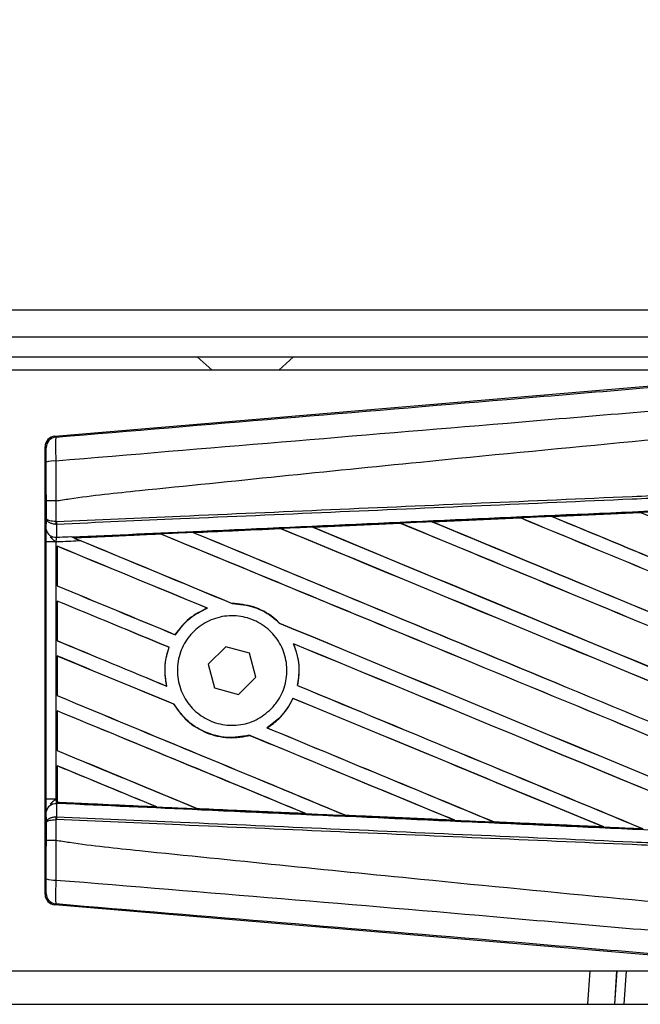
# Model space of a CAD drawing. Header units: millimetres. Extents: x 0 to 420, y 0 to 299.
# Tile 41 of 72: x 201 to 208, y 274 to 286. Entities that reach past the tile are written whole.
import ezdxf

# ---------------------------------------------------------------- set-up
doc = ezdxf.new("R2010")
doc.units = ezdxf.units.MM
doc.layers.add('QUOTE', color=174, linetype='Continuous')
doc.styles.add('SLDTEXTSTYLE3', font='TXT', dxfattribs={"width": 0.75})
doc.dimstyles.new('SLDDIMSTYLE0', dxfattribs={"dimtxt": 3, "dimasz": 3, "dimexe": 0, "dimexo": 0.0625, "dimgap": 0.75, "dimtad": 1, "dimlfac": 6.46054, "dimrnd": 1e-09, "dimzin": 12, "dimdsep": 46, "dimtxsty": 'SLDTEXTSTYLE3', "dimsah": 1, "dimcen": 0.09, "dimadec": 0, "dimazin": 3, "dimtfac": 1, "dimtdec": 3, "dimtofl": 0, "dimtmove": 0, "dimatfit": 3, "dimfxl": 0, "dimfrac": 2, "dimtolj": 1, "dimtzin": 12, "dimarcsym": 0})

# ---------------------------------------------------------------- blocks, each defined once
blk = doc.blocks.new('_D')
at = {"layer": 'QUOTE'}
for p, q in [((60.227, 280.303), (60.227, 297.215)), ((215.013, 280.303), (215.013, 297.215)), ((215.013, 295.215), (60.227, 295.215))]:
    blk.add_line(p, q, dxfattribs=at)
for points in [[(60.227, 295.215), (63.227, 294.715), (63.227, 295.715)], [(215.013, 295.215), (212.013, 295.715), (212.013, 294.715)]]:
    blk.add_solid(points, dxfattribs=at)
at = {"layer": 'QUOTE', "insert": (133.187, 299.082), "char_height": 3, "attachment_point": 1, "style": 'SLDTEXTSTYLE3'}
blk.add_mtext('1000', dxfattribs=at)

msp = doc.modelspace()

# ---------------------------------------------------------------- linework, layer by layer
at = {"color": 7, "linetype": 'Continuous', "lineweight": 25}
for p, q in [((215.013, 282.4821), (158.9806, 282.4821)), ((158.9806, 282.1726), (210.7564, 282.1726)), ((158.9806, 281.9404), (210.5242, 281.9404)), ((202.8451, 281.9404), (203.0171, 281.7856)), ((203.7911, 281.7856), (203.963, 281.9404)), ((210.2689, 281.7856), (186.3777, 281.7856)), ((201.1964, 281.0206), (210.3777, 281.7948)), ((201.1964, 281.0206), (201.2085, 281.0095)), ((201.0951, 280.8861), (201.083, 280.8972)), ((201.083, 275.7086), (201.083, 280.8972)), ((201.0969, 280.0628), (201.0969, 280.269)), ((201.208, 280.2693), (201.2081, 280.2693)), ((201.2081, 280.2693), (201.2081, 280.0308)), ((201.0958, 279.9366), (201.0969, 280.0628)), ((201.2081, 280.0308), (201.213, 280.0308)), ((205.5698, 280.0277), (206.5887, 280.0732)), ((205.5715, 280.0271), (205.5698, 280.0277)), ((205.5756, 280.0261), (205.5715, 280.0271)), ((206.5887, 280.0732), (206.5897, 280.0727)), ((206.5897, 280.0727), (206.5909, 280.0716)), ((206.9556, 280.0896), (207.9781, 280.1351)), ((206.9567, 280.0892), (206.9556, 280.0896)), ((207.9787, 280.1348), (206.9567, 280.0892)), ((206.9609, 280.0881), (206.9567, 280.0892)), ((207.9781, 280.1351), (207.9787, 280.1348)), ((207.9787, 280.1348), (207.98, 280.1336)), ((201.2158, 279.9978), (201.208, 279.998)), ((201.2158, 279.9978), (201.2145, 279.8488)), ((203.8123, 279.9479), (203.8135, 279.9468)), ((204.1847, 279.9658), (205.1993, 280.0112)), ((204.1912, 279.9638), (204.1872, 279.9649)), ((205.1993, 280.0112), (205.2009, 280.0105)), ((205.2009, 280.0105), (205.2021, 280.0093)), ((201.3809, 279.856), (201.3909, 279.8519)), ((202.4241, 279.8852), (201.4212, 279.8397)), ((201.4249, 279.8387), (201.4212, 279.8397)), ((202.4241, 279.8852), (202.4252, 279.8841)), ((202.8077, 279.9014), (202.8038, 279.9024)), ((201.0952, 276.8125), (201.0952, 279.7934)), ((201.2065, 279.7934), (201.0952, 279.7934)), ((201.2065, 279.7934), (201.2065, 276.8125)), ((201.2213, 279.7457), (201.2213, 279.2859)), ((201.2219, 279.7447), (201.2213, 279.7457)), ((201.2219, 279.2863), (201.2219, 279.7447)), ((201.2213, 279.2859), (201.2219, 279.2863)), ((201.2213, 279.1091), (201.2213, 278.6492)), ((201.2219, 279.1081), (201.2213, 279.1091)), ((201.2219, 278.6497), (201.2219, 279.1081)), ((202.9603, 279.0262), (202.9631, 279.0258)), ((203.251, 279.08), (203.2495, 279.0814)), ((203.7984, 278.8535), (203.7964, 278.8536)), ((202.5908, 278.7174), (202.5899, 278.7185)), ((201.2213, 278.6492), (201.2219, 278.6497)), ((202.5178, 278.5725), (202.5193, 278.5726)), ((203.1762, 278.5794), (202.9733, 278.3778)), ((203.4522, 278.5045), (203.1762, 278.5794)), ((203.9605, 278.6135), (203.9627, 278.6118)), ((201.2213, 278.4725), (201.2213, 278.0126)), ((201.2219, 278.4714), (201.2213, 278.4725)), ((201.2219, 278.0131), (201.2219, 278.4714)), ((203.5253, 278.228), (203.4522, 278.5045)), ((202.9733, 278.3778), (203.0465, 278.1014)), ((203.3225, 278.0265), (203.5253, 278.228)), ((202.4925, 278.1215), (202.4907, 278.123)), ((203.0465, 278.1014), (203.3225, 278.0265)), ((204.0072, 278.1302), (204.0058, 278.1301)), ((201.2213, 278.0126), (201.2219, 278.0131)), ((203.9547, 277.9793), (203.9556, 277.9781)), ((202.5747, 277.9123), (202.5762, 277.9124)), ((201.2213, 277.8358), (201.2213, 277.376)), ((201.2219, 277.8348), (201.2213, 277.8358)), ((201.2219, 277.3764), (201.2219, 277.8348)), ((203.6555, 277.6396), (203.6532, 277.6398)), ((203.4481, 277.552), (203.4491, 277.5509)), ((201.2213, 277.376), (201.2219, 277.3764)), ((201.2213, 277.1992), (201.2213, 276.8118)), ((201.2219, 277.1981), (201.2213, 277.1992)), ((201.2219, 276.7764), (201.2219, 277.1981)), ((201.2065, 276.8125), (201.0952, 276.8125)), ((201.2065, 276.8125), (201.2213, 276.8118)), ((201.2145, 276.7571), (201.2158, 276.608)), ((201.2211, 276.7568), (201.2145, 276.7571)), ((201.2211, 276.7616), (201.2211, 276.7568)), ((201.2213, 276.8118), (201.2213, 276.7728)), ((201.2213, 276.7728), (201.2214, 276.7753)), ((201.2219, 276.7764), (201.2214, 276.7753)), ((201.2214, 276.7753), (202.3731, 276.723)), ((202.3731, 276.723), (202.3683, 276.7243)), ((201.0969, 276.5431), (201.0958, 276.6693)), ((201.2158, 276.608), (201.208, 276.6078)), ((202.8446, 276.7028), (202.8461, 276.7016)), ((204.1023, 276.6448), (204.0973, 276.6462)), ((204.5658, 276.6251), (204.5673, 276.6239)), ((201.0969, 276.3368), (201.0969, 276.5431)), ((201.2081, 276.5751), (201.2081, 276.3365)), ((201.213, 276.5751), (201.2081, 276.5751)), ((205.8298, 276.5671), (205.8246, 276.5686)), ((205.8298, 276.5671), (205.8317, 276.5664)), ((206.2866, 276.5479), (206.2881, 276.5466)), ((206.2894, 276.546), (206.2881, 276.5466)), ((206.2881, 276.5466), (207.5556, 276.4899)), ((207.5556, 276.4899), (207.5503, 276.4914)), ((207.5556, 276.4899), (207.5567, 276.4895)), ((201.2081, 276.3365), (201.208, 276.3365)), ((201.083, 275.7086), (201.0951, 275.7197)), ((201.2085, 275.5963), (201.1964, 275.5852)), ((210.3777, 274.8111), (201.1964, 275.5852)), ((186.3777, 274.8202), (210.2689, 274.8202)), ((207.3941, 274.8202), (207.37, 274.4333)), ((207.7042, 274.8202), (207.6802, 274.4333)), ((207.7069, 274.8202), (207.6829, 274.4333)), ((207.7942, 274.4333), (207.8182, 274.8202)), ((174.9141, 274.4333), (210.7564, 274.4333))]:
    msp.add_line(p, q, dxfattribs=at)
for centre, radius, start, end in [((201.2189, 280.8861), 0.1238, 94.82433, 179.99539), ((201.1824, 280.4447), 0.2879, 85.09319, 107.31758), ((201.5507, 280.0131), 0.3431, 177.05597, 182.52778), ((201.5586, 280.0437), 0.3458, 182.14324, 187.61854), ((201.2034, 279.958), 0.1098, 191.25385, 275.81306), ((201.2034, 276.6479), 0.1098, 84.18694, 168.74615), ((201.5507, 276.5927), 0.3431, 177.47222, 182.94403), ((201.5586, 276.5622), 0.3458, 172.38146, 177.85676), ((201.1824, 276.1611), 0.2879, 252.68242, 274.90681), ((201.2189, 275.7197), 0.1238, 180.00461, 265.17567)]:
    msp.add_arc(centre, radius, start, end, dxfattribs=at)
for centre, major_axis, ratio, start_param, end_param in [((201.2068, 280.8972), (-0.0912, 0.0838), 0.9999298, 5.5398822, 7.0264884), ((214.6897, 277.5014), (132.7745, -55.0012), 0.0080625, 4.6469879, 4.676221), ((214.6897, 278.111), (132.6978, 5.7955), 0.0174384, 1.6311045, 1.6387719), ((214.6897, 277.5014), (132.6971, -54.9691), 0.0080625, 4.6469916, 4.676189), ((214.6897, 275.4658), (132.7745, -55.0012), 0.0080625, 1.6122595, 1.6351872), ((214.6897, 275.4658), (132.6971, -54.9691), 0.0080625, 1.6122952, 1.635206), ((214.6897, 278.138), (132.7745, -55.0012), 0.0080625, 4.657446, 4.6785423), ((214.6897, 278.111), (132.6978, 5.7955), 0.0174384, 1.6206202, 1.6283115), ((214.6897, 278.138), (132.6971, -54.9691), 0.0080625, 4.657452, 4.6785144), ((214.6897, 276.1025), (132.7745, -55.0012), 0.0080625, 1.5741362, 1.6247061), ((214.6897, 278.111), (132.6978, 5.7955), 0.0174384, 1.6520889, 1.6596971), ((214.6897, 274.1925), (132.7745, -55.0012), 0.0080625, 1.5889473, 1.6561698), ((214.6897, 274.1925), (132.6971, -54.9691), 0.0080625, 1.5889989, 1.6561903), ((214.6897, 276.8647), (132.7745, -55.0012), 0.0080625, 4.6365269, 4.6792527), ((214.6897, 278.111), (132.6978, 5.7955), 0.0174384, 1.6415937, 1.6492334), ((214.6897, 276.8647), (132.6971, -54.9691), 0.0080625, 4.6365302, 4.6791045), ((214.6897, 274.8292), (132.7745, -55.0012), 0.0080625, 1.6137014, 1.6456745), ((214.6897, 274.8292), (132.6971, -54.9691), 0.0080625, 1.6137346, 1.6456952), ((214.6897, 275.5914), (132.7745, -55.0012), 0.0080625, 4.6155889, 4.6162365), ((214.6897, 278.111), (132.6978, 5.7955), 0.0174384, 1.6625911, 1.6701642), ((214.6897, 275.5914), (132.6971, -54.9691), 0.0080625, 4.6155994, 4.6294087), ((214.6897, 275.5914), (132.7745, -55.0012), 0.0080625, 4.6162365, 4.6294706), ((214.6897, 273.5559), (132.7745, -55.0012), 0.0080625, 1.6019097, 1.6666749), ((214.6897, 273.5559), (132.6971, -54.9691), 0.0080625, 1.6019696, 1.6666926), ((214.6897, 276.2281), (132.7745, -55.0012), 0.0080625, 4.6260612, 4.6913082), ((214.6897, 276.2281), (132.6971, -54.9691), 0.0080625, 4.6260664, 4.6912803), ((214.6897, 272.9192), (132.7745, -55.0012), 0.0080625, 1.662571, 1.675749), ((214.6897, 272.9192), (132.6971, -54.9691), 0.0080625, 1.6626432, 1.6758033), ((214.6897, 274.9548), (132.7745, -55.0012), 0.0080625, 4.614116, 4.6244786), ((214.6897, 274.9548), (132.6971, -54.9691), 0.0080625, 4.6140616, 4.6244184), ((214.6897, 272.2826), (132.7745, -55.0012), 0.0080625, 1.6659268, 1.675749), ((214.6897, 272.2826), (132.6971, -54.9691), 0.0080625, 1.6659917, 1.6758033), ((214.6897, 275.5914), (132.7745, -55.0012), 0.0080625, 4.6335933, 4.6783545), ((214.6897, 275.5914), (132.6971, -54.9691), 0.0080625, 4.6335606, 4.6783179), ((214.6897, 274.3181), (132.7745, -55.0012), 0.0080625, 4.614116, 4.6237352), ((214.6897, 274.3181), (132.6971, -54.9691), 0.0080625, 4.6140616, 4.6236682), ((214.6897, 272.9192), (132.7745, -55.0012), 0.0080625, 1.6148882, 1.6550317), ((214.6897, 272.9192), (132.6971, -54.9691), 0.0080625, 1.6149572, 1.6550624), ((214.6897, 271.6459), (132.7745, -55.0012), 0.0080625, 1.6654961, 1.675749), ((214.6897, 271.6459), (132.6971, -54.9691), 0.0080625, 1.665561, 1.6758033), ((214.6897, 274.9548), (132.7745, -55.0012), 0.0080625, 4.6351756, 4.6653921), ((214.6897, 274.9548), (132.6971, -54.9691), 0.0080625, 4.6351392, 4.6653454), ((214.6897, 273.6815), (132.7745, -55.0012), 0.0080625, 4.614116, 4.6394359), ((214.6897, 273.6815), (132.6971, -54.9691), 0.0080625, 4.6140616, 4.6393619), ((214.6897, 272.2826), (132.7745, -55.0012), 0.0080625, 1.6278844, 1.655076), ((214.6897, 272.2826), (132.6971, -54.9691), 0.0080625, 1.627964, 1.6551159), ((214.6897, 271.0093), (132.7745, -55.0012), 0.0080625, 1.6539356, 1.675749), ((214.6897, 271.0093), (132.6971, -54.9691), 0.0080625, 1.6540446, 1.6758033), ((214.6897, 274.3181), (132.7745, -55.0012), 0.0080625, 4.6325112, 4.6524197), ((214.6897, 274.3181), (132.6971, -54.9691), 0.0080625, 4.6324797, 4.6523609), ((214.6897, 271.6459), (132.7745, -55.0012), 0.0080625, 1.6408998, 1.6589038), ((214.6897, 271.6459), (132.6971, -54.9691), 0.0080625, 1.6409924, 1.6589459), ((214.6897, 273.0448), (132.7745, -55.0012), 0.0080625, 4.614116, 4.6264399), ((214.6897, 273.0448), (132.6971, -54.9691), 0.0080625, 4.6140616, 4.6263463), ((214.6897, 270.3726), (132.7745, -55.0012), 0.0080625, 1.6669927, 1.675749), ((214.6897, 270.3726), (132.6971, -54.9691), 0.0080625, 1.6671231, 1.6758033), ((214.6897, 278.4948), (132.6978, -5.7955), 0.0174384, 4.6114834, 4.6201637), ((214.6897, 278.4948), (132.6978, -5.7955), 0.0174384, 4.6237681, 4.6332421), ((214.6897, 278.4948), (132.6978, -5.7955), 0.0174384, 4.6367837, 4.6462943), ((214.6897, 278.4948), (132.6978, -5.7955), 0.0174384, 4.6497827, 4.6593227), ((201.2068, 275.7086), (-0.0912, -0.0838), 0.9999298, 5.5398822, 7.0264884)]:
    msp.add_ellipse(centre, major_axis=major_axis, ratio=ratio, start_param=start_param, end_param=end_param, dxfattribs=at)
for points, knots in [([(201.2085, 281.0095), (202.9496, 281.1549), (205.6019, 281.3764), (209.1759, 281.6762), (211.9195, 281.9068), (213.7495, 282.061), (214.6643, 282.1381)], [0, 0, 0, 0, 0.3890527, 0.5926729, 0.7963808, 1, 1, 1, 1]), ([(214.6875, 281.8622), (214.6875, 281.8622), (213.7706, 281.7854), (211.9365, 281.6302), (209.1866, 281.3993), (205.6065, 281.099), (202.95, 280.8771), (201.207, 280.7315)], [0, 0, 0, 0, 0.0000007, 0.2037107, 0.4074721, 0.6112331, 1, 1, 1, 1]), ([(201.2081, 280.2693), (201.2601, 280.2777), (201.581, 280.3292), (202.989, 280.4725), (205.8818, 280.7712), (210.0554, 281.1643), (213.1443, 281.45), (214.6897, 281.5929)], [0, 0, 0, 0, 0.0117013, 0.0722088, 0.3141935, 0.6568871, 1, 1, 1, 1]), ([(201.2085, 281.0095), (201.2074, 281.0057), (201.2052, 280.9981), (201.2038, 280.9438), (201.204, 280.8649), (201.2054, 280.7886), (201.2067, 280.7431), (201.207, 280.7315)], [0, 0, 0, 0, 0.2310896, 0.4626691, 0.6930315, 0.9222733, 1, 1, 1, 1]), ([(201.0967, 280.7195), (201.0967, 280.7265), (201.0966, 280.7538), (201.0965, 280.7997), (201.0961, 280.8471), (201.0956, 280.8795), (201.0953, 280.8839), (201.0951, 280.8861)], [0, 0, 0, 0, 0.077747, 0.3068364, 0.5369565, 0.7685092, 1, 1, 1, 1]), ([(201.0969, 280.269), (201.0969, 280.3087), (201.0969, 280.4591), (201.0968, 280.6091), (201.0967, 280.7195)], [0, 0, 0, 0, 0.2634259, 1, 1, 1, 1]), ([(201.207, 280.7315), (201.2073, 280.6183), (201.2076, 280.4644), (201.208, 280.31), (201.208, 280.2693)], [0, 0, 0, 0, 0.7361158, 1, 1, 1, 1]), ([(201.213, 280.0308), (201.6912, 280.0516), (202.7496, 280.0978), (204.3908, 280.1693), (206.1363, 280.2454), (207.4468, 280.3026), (208.7574, 280.3597), (210.0679, 280.4169), (212.1907, 280.5094), (213.7312, 280.5766), (214.6889, 280.6184)], [0, 0, 0, 0, 0.10678752, 0.23634366, 0.36600064, 0.49568004, 0.52806842, 0.65762457, 0.78718072, 1, 1, 1, 1]), ([(214.6903, 280.5855), (213.7328, 280.5438), (212.1923, 280.4766), (210.0698, 280.384), (208.7594, 280.3269), (207.449, 280.2697), (206.1386, 280.2126), (204.3933, 280.1364), (202.7522, 280.0649), (201.694, 280.0187), (201.2158, 279.9978)], [0, 0, 0, 0, 0.2128192, 0.3423754, 0.4719315, 0.5043199, 0.6339993, 0.7636563, 0.8932125, 1, 1, 1, 1]), ([(201.3909, 279.8519), (201.8918, 279.8747), (203.0745, 279.9283), (204.6005, 279.9972), (206.309, 280.0739), (208.0189, 280.1503), (210.0725, 280.2415), (212.1272, 280.3322), (213.6687, 280.3998), (214.5252, 280.4372), (214.6965, 280.4447)], [0, 0, 0, 0, 0.1133009, 0.26751, 0.3446127, 0.4988218, 0.6530308, 0.8072398, 0.9614489, 1, 1, 1, 1]), ([(201.208, 280.2693), (201.1943, 280.2693), (201.1669, 280.2693), (201.1322, 280.2692), (201.1073, 280.2692), (201.0978, 280.2691), (201.0971, 280.2691), (201.0969, 280.269)], [0, 0, 0, 0, 0.23106275, 0.46212549, 0.69318856, 0.92839331, 1, 1, 1, 1]), ([(208.342, 280.1512), (208.3189, 280.1502), (208.1976, 280.1448), (208.0763, 280.1394), (207.9781, 280.1351)], [0, 0, 0, 0, 0.1907829, 1, 1, 1, 1]), ([(201.208, 279.998), (201.1949, 279.9994), (201.169, 280.0023), (201.1357, 280.0143), (201.1105, 280.031), (201.099, 280.048), (201.097, 280.059), (201.0969, 280.0626), (201.0969, 280.0628)], [0, 0, 0, 0, 0.2164201, 0.4299321, 0.6491465, 0.8823001, 0.9946844, 1, 1, 1, 1]), ([(201.2081, 280.0308), (201.1951, 280.0315), (201.1691, 280.0329), (201.1358, 280.0388), (201.1105, 280.0471), (201.099, 280.0555), (201.097, 280.0609), (201.0969, 280.0627), (201.0969, 280.0628)], [0, 0, 0, 0, 0.2164201, 0.4299321, 0.6491465, 0.8823001, 0.9946844, 1, 1, 1, 1]), ([(205.5698, 280.0277), (205.5467, 280.0267), (205.4232, 280.0212), (205.2997, 280.0157), (205.1993, 280.0112)], [0, 0, 0, 0, 0.1872412, 1, 1, 1, 1]), ([(206.5897, 280.0727), (206.3831, 280.0635), (206.0437, 280.0483), (205.7044, 280.0331), (205.5715, 280.0271)], [0, 0, 0, 0, 0.6083995, 1, 1, 1, 1]), ([(206.9556, 280.0896), (206.9325, 280.0885), (206.8127, 280.0832), (206.6904, 280.0777), (206.5913, 280.0733), (206.5887, 280.0732)], [0, 0, 0, 0, 0.1891642, 0.9787735, 1, 1, 1, 1]), ([(201.0952, 279.7934), (201.0953, 279.8198), (201.0953, 279.8689), (201.0956, 279.9146), (201.0957, 279.9337), (201.0958, 279.9366)], [0, 0, 0, 0, 0.4977123, 0.9237782, 1, 1, 1, 1]), ([(202.8, 279.9038), (202.9512, 279.9106), (203.2877, 279.9257), (203.6244, 279.9407), (203.8099, 279.949)], [0, 0, 0, 0, 0.4492129, 1, 1, 1, 1]), ([(203.8123, 279.9479), (203.5074, 279.9342), (203.1711, 279.919), (202.835, 279.9038), (202.8038, 279.9024)], [0, 0, 0, 0, 0.90702251, 1, 1, 1, 1]), ([(204.1847, 279.9658), (204.1615, 279.9648), (204.0366, 279.9592), (203.9117, 279.9536), (203.8099, 279.949)], [0, 0, 0, 0, 0.18503, 1, 1, 1, 1]), ([(203.8099, 279.949), (203.8108, 279.9487), (203.8121, 279.9481), (203.8123, 279.948), (203.8123, 279.9479)], [0, 0, 0, 0, 0.6973497, 1, 1, 1, 1]), ([(204.1872, 279.9649), (204.1869, 279.965), (204.1864, 279.9651), (204.185, 279.9657), (204.1847, 279.9658)], [0, 0, 0, 0, 0.748666, 1, 1, 1, 1]), ([(205.2009, 280.0105), (205.1157, 280.0066), (204.7777, 279.9915), (204.4399, 279.9762), (204.1872, 279.9649)], [0, 0, 0, 0, 0.2520371, 1, 1, 1, 1]), ([(201.1428, 279.8538), (201.1547, 279.8408), (201.1743, 279.8193), (201.1971, 279.8009), (201.2063, 279.7936), (201.2065, 279.7934)], [0, 0, 0, 0, 0.5998185, 0.9900583, 1, 1, 1, 1]), ([(201.2145, 279.8488), (201.2142, 279.8477), (201.2124, 279.8403), (201.2095, 279.8241), (201.2074, 279.8052), (201.2066, 279.795), (201.2065, 279.7934)], [0, 0, 0, 0, 0.0771068, 0.5053181, 0.9215233, 1, 1, 1, 1]), ([(201.5014, 279.8062), (201.4201, 279.8027), (201.3218, 279.7984), (201.2235, 279.7941), (201.2065, 279.7934)], [0, 0, 0, 0, 0.8265638, 1, 1, 1, 1]), ([(201.2145, 279.8488), (201.2273, 279.8494), (201.2828, 279.8518), (201.3383, 279.8542), (201.3809, 279.856)], [0, 0, 0, 0, 0.231001, 1, 1, 1, 1]), ([(201.3809, 279.856), (201.4073, 279.8452), (201.4472, 279.8287), (201.4877, 279.8119), (201.5014, 279.8062)], [0, 0, 0, 0, 0.6608732, 1, 1, 1, 1]), ([(201.4158, 279.8418), (201.4116, 279.8435), (201.4042, 279.8465), (201.3949, 279.8503), (201.3909, 279.8519)], [0, 0, 0, 0, 0.5670555, 1, 1, 1, 1]), ([(201.4158, 279.8418), (201.5357, 279.8471), (201.8704, 279.8621), (202.2054, 279.8772), (202.4204, 279.8868)], [0, 0, 0, 0, 0.35797552, 1, 1, 1, 1]), ([(201.4212, 279.8397), (201.4208, 279.8398), (201.42, 279.8401), (201.4172, 279.8412), (201.4158, 279.8418)], [0, 0, 0, 0, 0.51745328, 1, 1, 1, 1]), ([(202.8, 279.9038), (202.7769, 279.9028), (202.6614, 279.8976), (202.5349, 279.8919), (202.4314, 279.8873), (202.4204, 279.8868)], [0, 0, 0, 0, 0.1825482, 0.9127414, 1, 1, 1, 1]), ([(202.4204, 279.8868), (202.4215, 279.8863), (202.4236, 279.8854), (202.4239, 279.8852), (202.4241, 279.8852)], [0, 0, 0, 0, 0.57698731, 1, 1, 1, 1]), ([(202.8038, 279.9024), (202.8034, 279.9025), (202.8028, 279.9027), (202.8008, 279.9035), (202.8, 279.9038)], [0, 0, 0, 0, 0.615701, 1, 1, 1, 1]), ([(202.9603, 279.0262), (202.8872, 278.9901), (202.7394, 278.9172), (202.6401, 278.7852), (202.5899, 278.7185)], [0, 0, 0, 0, 0.4947316, 1, 1, 1, 1]), ([(202.5908, 278.7174), (202.6439, 278.7874), (202.7443, 278.9196), (202.8931, 278.9919), (202.9631, 279.0258)], [0, 0, 0, 0, 0.52954166, 1, 1, 1, 1]), ([(203.7984, 278.8535), (203.775, 278.8752), (203.6877, 278.9558), (203.5041, 279.0567), (203.3332, 279.0732), (203.2495, 279.0814)], [0, 0, 0, 0, 0.1573825, 0.5868292, 1, 1, 1, 1]), ([(203.251, 279.08), (203.3379, 279.0711), (203.5123, 279.0533), (203.6929, 278.95), (203.7766, 278.8721), (203.7964, 278.8536)], [0, 0, 0, 0, 0.431457, 0.865462, 1, 1, 1, 1]), ([(203.7024, 277.8572), (203.6472, 277.8112), (203.5367, 277.7192), (203.325, 277.6608), (203.1084, 277.6714), (202.9066, 277.7545), (202.7441, 277.8997), (202.6391, 278.0904), (202.6032, 278.3046), (202.6401, 278.5181), (202.7452, 278.7073), (202.9069, 278.8514), (203.1076, 278.9341), (203.3249, 278.9458), (203.5341, 278.8846), (203.7111, 278.7573), (203.8357, 278.5787), (203.894, 278.3692), (203.8792, 278.1534), (203.8069, 277.9772), (203.7314, 277.8904), (203.7024, 277.8572)], [0, 0, 0, 0, 0.05380404, 0.10760312, 0.16151831, 0.21550142, 0.26942201, 0.32316797, 0.37670505, 0.43010079, 0.48349336, 0.5370217, 0.59075653, 0.64466936, 0.69865246, 0.75257487, 0.80634185, 0.85992939, 0.91338519, 0.9668046, 1, 1, 1, 1]), ([(202.5178, 278.5725), (202.5061, 278.5357), (202.4681, 278.4161), (202.4629, 278.2597), (202.4855, 278.1488), (202.4907, 278.123)], [0, 0, 0, 0, 0.25398407, 0.82643216, 1, 1, 1, 1]), ([(202.4925, 278.1215), (202.4795, 278.2073), (202.4563, 278.3602), (202.5001, 278.5078), (202.5193, 278.5726)], [0, 0, 0, 0, 0.5610233, 1, 1, 1, 1]), ([(203.9605, 278.6135), (203.9883, 278.5314), (204.0416, 278.3736), (204.0174, 278.209), (204.0058, 278.1301)], [0, 0, 0, 0, 0.520389, 1, 1, 1, 1]), ([(204.0072, 278.1302), (204.0131, 278.1617), (204.035, 278.2786), (204.024, 278.4468), (203.9782, 278.5701), (203.9627, 278.6118)], [0, 0, 0, 0, 0.1960692, 0.727723, 1, 1, 1, 1]), ([(203.9547, 277.9793), (203.9115, 277.9031), (203.8348, 277.7679), (203.7085, 277.6787), (203.6532, 277.6398)], [0, 0, 0, 0, 0.56283687, 1, 1, 1, 1]), ([(203.6555, 277.6396), (203.6628, 277.6442), (203.7168, 277.6781), (203.8336, 277.775), (203.9177, 277.896), (203.9549, 277.9765), (203.9556, 277.9781)], [0, 0, 0, 0, 0.0566586, 0.4186058, 0.988574, 1, 1, 1, 1]), ([(202.5747, 277.9123), (202.616, 277.853), (202.7072, 277.7217), (202.918, 277.5824), (203.1739, 277.5129), (203.3565, 277.5266), (203.4451, 277.5498), (203.4491, 277.5509)], [0, 0, 0, 0, 0.2124905, 0.4699569, 0.7284596, 0.9876644, 1, 1, 1, 1]), ([(203.4481, 277.552), (203.3615, 277.5378), (203.1877, 277.5093), (202.929, 277.5797), (202.7134, 277.7167), (202.6195, 277.8507), (202.5762, 277.9124)], [0, 0, 0, 0, 0.2586156, 0.5182547, 0.7778659, 1, 1, 1, 1]), ([(201.0958, 276.6693), (201.0956, 276.69), (201.0954, 276.7286), (201.0952, 276.7821), (201.0952, 276.8086), (201.0952, 276.8125)], [0, 0, 0, 0, 0.4975078, 0.9271867, 1, 1, 1, 1]), ([(201.2065, 276.8125), (201.2063, 276.8123), (201.1971, 276.805), (201.1743, 276.7865), (201.1547, 276.7651), (201.1428, 276.7521)], [0, 0, 0, 0, 0.0099417, 0.4001815, 1, 1, 1, 1]), ([(201.2065, 276.8125), (201.2066, 276.811), (201.2073, 276.8007), (201.2096, 276.7799), (201.2128, 276.7651), (201.2145, 276.7571)], [0, 0, 0, 0, 0.0718682, 0.4987863, 1, 1, 1, 1]), ([(201.2213, 276.8118), (201.2212, 276.8017), (201.2212, 276.7828), (201.2211, 276.7652), (201.2211, 276.7579), (201.2211, 276.7568)], [0, 0, 0, 0, 0.49797232, 0.9247743, 1, 1, 1, 1]), ([(201.2211, 276.7616), (201.2211, 276.7649), (201.2212, 276.7696), (201.2212, 276.7721), (201.2213, 276.7728)], [0, 0, 0, 0, 0.70818075, 1, 1, 1, 1]), ([(214.6965, 276.1612), (214.5252, 276.1687), (213.6687, 276.2061), (212.1272, 276.2737), (210.0725, 276.3644), (208.0189, 276.4556), (206.309, 276.532), (204.6005, 276.6087), (203.0178, 276.6801), (201.7786, 276.7363), (201.2211, 276.7616)], [0, 0, 0, 0, 0.0380636, 0.1903223, 0.342581, 0.4948397, 0.6470984, 0.723226, 0.8754847, 1, 1, 1, 1]), ([(202.3784, 276.7209), (202.2324, 276.7275), (201.9199, 276.7415), (201.5342, 276.7588), (201.2946, 276.7695), (201.2213, 276.7728)], [0, 0, 0, 0, 0.37841711, 0.80985914, 1, 1, 1, 1]), ([(202.3731, 276.723), (202.3736, 276.7228), (202.3746, 276.7225), (202.3772, 276.7214), (202.3784, 276.7209)], [0, 0, 0, 0, 0.5548092, 1, 1, 1, 1]), ([(202.3784, 276.7209), (202.4015, 276.7199), (202.517, 276.7147), (202.6742, 276.7077), (202.8084, 276.7017), (202.8501, 276.6998)], [0, 0, 0, 0, 0.1469211, 0.7346058, 1, 1, 1, 1]), ([(201.0969, 276.5431), (201.0969, 276.5432), (201.097, 276.5469), (201.099, 276.5578), (201.1105, 276.5748), (201.1357, 276.5915), (201.169, 276.6036), (201.1949, 276.6064), (201.208, 276.6078)], [0, 0, 0, 0, 0.0053156, 0.1176999, 0.3508535, 0.5700679, 0.7835799, 1, 1, 1, 1]), ([(201.2158, 276.608), (201.694, 276.5871), (202.7522, 276.541), (204.3933, 276.4694), (206.1386, 276.3933), (207.449, 276.3361), (208.7594, 276.279), (210.0698, 276.2218), (212.1923, 276.1293), (213.7328, 276.0621), (214.6903, 276.0203)], [0, 0, 0, 0, 0.1067875, 0.2363437, 0.3660007, 0.4956801, 0.5280685, 0.6576247, 0.7871808, 1, 1, 1, 1]), ([(202.8501, 276.6998), (202.8489, 276.7003), (202.8468, 276.7012), (202.8463, 276.7015), (202.8461, 276.7016)], [0, 0, 0, 0, 0.5692261, 1, 1, 1, 1]), ([(202.8461, 276.7016), (202.8632, 276.7008), (203.2818, 276.6818), (203.7006, 276.6629), (204.1023, 276.6448)], [0, 0, 0, 0, 0.040966, 1, 1, 1, 1]), ([(204.1056, 276.6436), (203.9774, 276.6493), (203.7105, 276.6612), (203.2988, 276.6797), (203.0085, 276.6927), (202.8569, 276.6995), (202.8501, 276.6998)], [0, 0, 0, 0, 0.30606792, 0.63761228, 0.98382871, 1, 1, 1, 1]), ([(204.1023, 276.6448), (204.1027, 276.6447), (204.1033, 276.6444), (204.105, 276.6438), (204.1056, 276.6436)], [0, 0, 0, 0, 0.6753525, 1, 1, 1, 1]), ([(204.1056, 276.6436), (204.1287, 276.6425), (204.2443, 276.6374), (204.399, 276.6304), (204.5306, 276.6245), (204.5697, 276.6228)], [0, 0, 0, 0, 0.14942534, 0.747127, 1, 1, 1, 1]), ([(204.5697, 276.6228), (204.5689, 276.6232), (204.5676, 276.6237), (204.5674, 276.6238), (204.5673, 276.6239)], [0, 0, 0, 0, 0.6976298, 1, 1, 1, 1]), ([(204.5673, 276.6239), (204.6933, 276.6182), (205.114, 276.5993), (205.5349, 276.5804), (205.8298, 276.5671)], [0, 0, 0, 0, 0.29949058, 1, 1, 1, 1]), ([(205.8317, 276.5664), (205.7432, 276.5704), (205.5412, 276.5794), (205.2212, 276.5937), (204.889, 276.6085), (204.6704, 276.6183), (204.5697, 276.6228)], [0, 0, 0, 0, 0.2103832, 0.4801439, 0.7606264, 1, 1, 1, 1]), ([(201.0969, 276.5431), (201.0969, 276.5431), (201.097, 276.545), (201.099, 276.5504), (201.1105, 276.5588), (201.1358, 276.567), (201.1691, 276.573), (201.1951, 276.5744), (201.2081, 276.5751)], [0, 0, 0, 0, 0.0053156, 0.1176999, 0.3508535, 0.5700679, 0.7835799, 1, 1, 1, 1]), ([(214.6889, 275.9875), (213.7312, 276.0292), (212.1907, 276.0964), (210.0679, 276.189), (208.7574, 276.2461), (207.4468, 276.3033), (206.1363, 276.3604), (204.3908, 276.4365), (202.7496, 276.5081), (201.6912, 276.5542), (201.213, 276.5751)], [0, 0, 0, 0, 0.2128192, 0.3423754, 0.4719316, 0.50432, 0.6339994, 0.7636564, 0.8932125, 1, 1, 1, 1]), ([(205.8317, 276.5664), (205.8549, 276.5654), (205.9705, 276.5602), (206.1231, 276.5534), (206.2525, 276.5476), (206.2894, 276.546)], [0, 0, 0, 0, 0.1516201, 0.7581009, 1, 1, 1, 1]), ([(207.5567, 276.4895), (207.3064, 276.5007), (206.9586, 276.5161), (206.5362, 276.535), (206.364, 276.5427), (206.2894, 276.546)], [0, 0, 0, 0, 0.5923667, 0.823393, 1, 1, 1, 1]), ([(207.5567, 276.4895), (207.5799, 276.4885), (207.6956, 276.4833), (207.8463, 276.4766), (207.974, 276.471), (208.0091, 276.4694)], [0, 0, 0, 0, 0.1534731, 0.767366, 1, 1, 1, 1]), ([(201.0967, 275.8863), (201.0968, 275.9968), (201.0969, 276.1468), (201.0969, 276.2972), (201.0969, 276.3368)], [0, 0, 0, 0, 0.7365741, 1, 1, 1, 1]), ([(201.0969, 276.3368), (201.0971, 276.3368), (201.0978, 276.3367), (201.1073, 276.3367), (201.1322, 276.3366), (201.1669, 276.3365), (201.1943, 276.3365), (201.208, 276.3365)], [0, 0, 0, 0, 0.0716067, 0.3068114, 0.5378745, 0.7689372, 1, 1, 1, 1]), ([(201.208, 276.3365), (201.208, 276.2958), (201.2076, 276.1415), (201.2073, 275.9876), (201.207, 275.8743)], [0, 0, 0, 0, 0.2638842, 1, 1, 1, 1]), ([(201.2081, 276.3365), (201.2601, 276.3282), (201.581, 276.2766), (202.989, 276.1333), (205.8818, 275.8346), (210.0554, 275.4415), (213.1443, 275.1558), (214.6897, 275.0129)], [0, 0, 0, 0, 0.0117013, 0.0722088, 0.3141935, 0.6568871, 1, 1, 1, 1]), ([(201.0951, 275.7197), (201.0951, 275.7201), (201.0954, 275.7213), (201.0958, 275.7361), (201.0962, 275.7731), (201.0966, 275.825), (201.0966, 275.8659), (201.0967, 275.8863)], [0, 0, 0, 0, 0.0821077, 0.3116546, 0.5407071, 0.7703697, 1, 1, 1, 1]), ([(201.207, 275.8743), (201.2061, 275.8403), (201.2043, 275.7722), (201.2037, 275.6859), (201.2046, 275.6241), (201.2065, 275.5992), (201.2081, 275.5969), (201.2085, 275.5963)], [0, 0, 0, 0, 0.2296881, 0.4595969, 0.6887793, 0.9180889, 1, 1, 1, 1]), ([(201.207, 275.8743), (202.95, 275.7318), (205.6066, 275.5147), (209.1864, 275.1916), (211.9374, 275.0327), (213.7686, 274.6974), (214.6875, 274.7437), (214.6875, 274.7437)], [0, 0, 0, 0, 0.3887669, 0.5925279, 0.7962893, 0.9999993, 1, 1, 1, 1]), ([(214.6644, 274.4678), (213.7495, 274.5449), (211.9199, 274.699), (209.1763, 274.9296), (205.6023, 275.2294), (202.9496, 275.4509), (201.2085, 275.5963)], [0, 0, 0, 0, 0.2036202, 0.4072406, 0.6109477, 1, 1, 1, 1])]:
    msp.add_open_spline(points, degree=3, knots=knots, dxfattribs=at)

# ---------------------------------------------------------------- dimensions: what is measured, and where the dimension line sits
at = {"layer": 'QUOTE'}
dim = msp.add_linear_dim(base=(60.2272, 295.2145), p1=(215.013, 278.3029), p2=(60.2272, 278.3029), dimstyle='SLDDIMSTYLE0', dxfattribs=at)
dim.commit()
dim.dimension.update_dxf_attribs({"geometry": '_D', "text_midpoint": (137.6201, 295.2145), "dimtype": 160})

doc.saveas('drawing.dxf')
